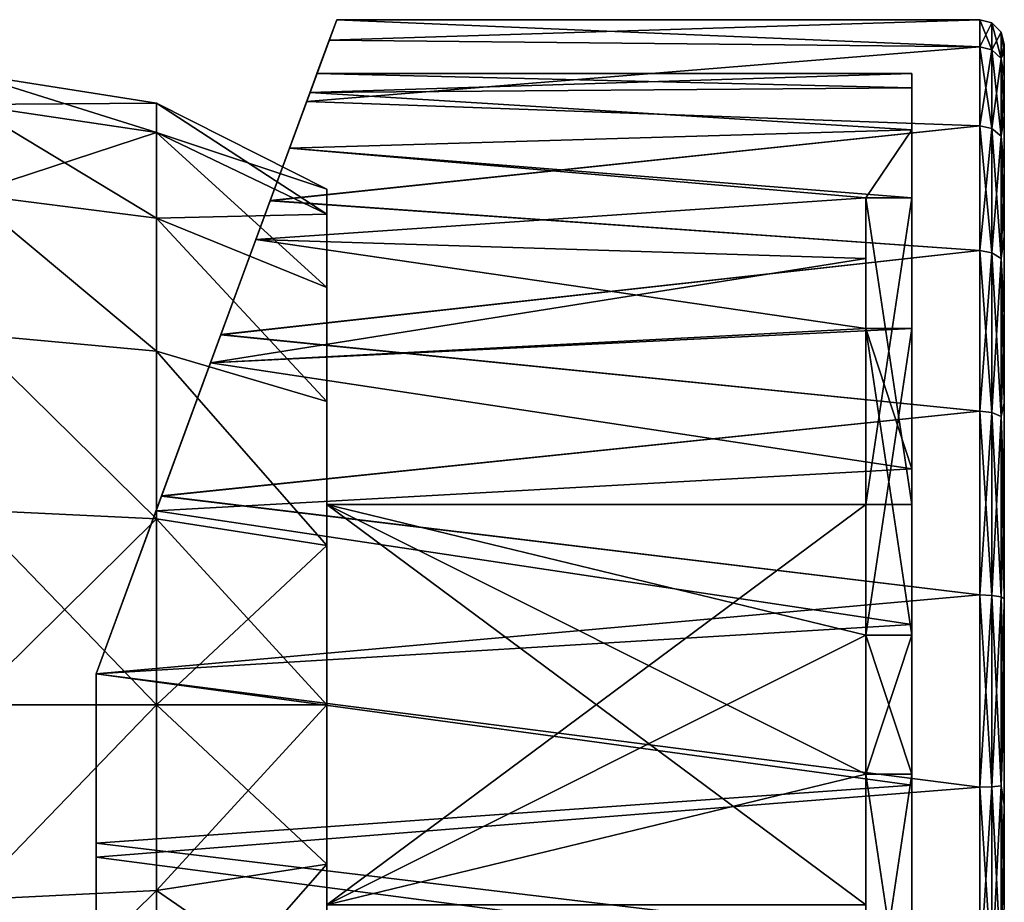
# Model space of a CAD drawing. Header units: millimetres. Extents: x -36 to 82, y -89 to 17.
# Tile 79 of 79: x 50 to 82, y -14 to 15. Entities that reach past the tile are written whole.
import ezdxf

# ---------------------------------------------------------------- set-up
doc = ezdxf.new("R2010")
doc.units = ezdxf.units.MM
doc.header["$LTSCALE"] = 65.185185
for name, color, linetype in [('102', 7, 'CONTINUOUS'), ('103', 7, 'CONTINUOUS'), ('104', 7, 'CONTINUOUS'), ('105', 7, 'CONTINUOUS'), ('106', 7, 'CONTINUOUS'), ('107', 7, 'CONTINUOUS'), ('108', 7, 'CONTINUOUS'), ('109', 7, 'CONTINUOUS'), ('110', 7, 'CONTINUOUS'), ('111', 7, 'CONTINUOUS'), ('113', 7, 'CONTINUOUS'), ('114', 7, 'CONTINUOUS'), ('115', 7, 'CONTINUOUS'), ('178', 7, 'CONTINUOUS'), ('179', 7, 'CONTINUOUS'), ('184', 7, 'CONTINUOUS'), ('70', 7, 'CONTINUOUS'), ('71', 7, 'CONTINUOUS'), ('72', 7, 'CONTINUOUS'), ('75', 7, 'CONTINUOUS'), ('76', 7, 'CONTINUOUS'), ('77', 7, 'CONTINUOUS'), ('89', 7, 'CONTINUOUS'), ('90', 7, 'CONTINUOUS'), ('95', 7, 'CONTINUOUS'), ('98', 7, 'CONTINUOUS'), ('99', 7, 'CONTINUOUS')]:
    doc.layers.add(name, color=color, linetype=linetype)

msp = doc.modelspace()

# ---------------------------------------------------------------- linework, layer by layer
at = {"layer": '102', "color": 7, "linetype": 'CONTINUOUS', "true_color": 0xe6e6e6}
msp.add_3dface([(77, -9.757, -6.5), (77, -19.718, -16.461), (77, -14, -6.5), (77, -9.757, -6.5)], dxfattribs=at)
at = {"layer": '103', "color": 7, "linetype": 'CONTINUOUS', "true_color": 0xe6e6e6}
for points in [[(78.5, -19.718, -16.461), (77, -19.718, -16.461), (77, -9.757, -6.5), (78.5, -19.718, -16.461)], [(78.5, -19.718, -16.461), (77, -9.757, -6.5), (78.5, -9.757, -6.5), (78.5, -19.718, -16.461)]]:
    msp.add_3dface(points, dxfattribs=at)
at = {"layer": '104', "color": 7, "linetype": 'CONTINUOUS', "true_color": 0xe6e6e6}
for points in [[(78.5, 4.718, -16.461), (78.5, 0.164, -19.014), (78.5, -4.889, -20.333), (78.5, 4.718, -16.461)], [(78.5, 4.718, -16.461), (78.5, -4.889, -20.333), (78.5, -5.243, -6.5), (78.5, 4.718, -16.461)], [(78.5, -4.889, -20.333), (78.5, -10.111, -20.333), (78.5, -5.243, -6.5), (78.5, -4.889, -20.333)], [(78.5, -10.111, -20.333), (78.5, -9.757, -6.5), (78.5, -5.243, -6.5), (78.5, -10.111, -20.333)], [(78.5, -10.111, -20.333), (78.5, -15.164, -19.014), (78.5, -9.757, -6.5), (78.5, -10.111, -20.333)], [(78.5, -15.164, -19.014), (78.5, -19.718, -16.461), (78.5, -9.757, -6.5), (78.5, -15.164, -19.014)]]:
    msp.add_3dface(points, dxfattribs=at)
at = {"layer": '105', "color": 7, "linetype": 'CONTINUOUS', "true_color": 0xe6e6e6}
for points in [[(77, 4.718, -16.461), (78.5, 4.718, -16.461), (78.5, -5.243, -6.5), (77, 4.718, -16.461)], [(77, 4.718, -16.461), (78.5, -5.243, -6.5), (77, -5.243, -6.5), (77, 4.718, -16.461)]]:
    msp.add_3dface(points, dxfattribs=at)
at = {"layer": '106', "color": 7, "linetype": 'CONTINUOUS', "true_color": 0xe6e6e6}
for points in [[(77, 8.961, -12.218), (77, 6.996, -14.496), (77, 4.718, -16.461), (77, 8.961, -12.218)], [(77, 8.961, -12.218), (77, 4.718, -16.461), (77, -1, -6.5), (77, 8.961, -12.218)], [(77, -1, -2.257), (77, 8.961, -12.218), (77, -1, -6.5), (77, -1, -2.257)], [(77, 4.718, -16.461), (77, -5.243, -6.5), (77, -1, -6.5), (77, 4.718, -16.461)]]:
    msp.add_3dface(points, dxfattribs=at)
at = {"layer": '107', "color": 7, "linetype": 'CONTINUOUS', "true_color": 0xe6e6e6}
for points in [[(78.5, 8.961, -12.218), (77, 8.961, -12.218), (77, -1, -2.257), (78.5, 8.961, -12.218)], [(78.5, 8.961, -12.218), (77, -1, -2.257), (78.5, -1, -2.257), (78.5, 8.961, -12.218)]]:
    msp.add_3dface(points, dxfattribs=at)
at = {"layer": '108', "color": 7, "linetype": 'CONTINUOUS', "true_color": 0xe6e6e6}
for points in [[(78.5, 13), (78.5, 12.537, -4.331), (78.5, -1, -2.257), (78.5, 13)], [(78.5, 12.537, 4.331), (78.5, 13), (78.5, -1, 2.257), (78.5, 12.537, 4.331)], [(78.5, 13), (78.5, -1, -2.257), (78.5, -1, 2.257), (78.5, 13)], [(78.5, 12.537, -4.331), (78.5, 11.171, -8.465), (78.5, -1, -2.257), (78.5, 12.537, -4.331)], [(78.5, 8.961, 12.218), (78.5, 11.171, 8.465), (78.5, 12.537, 4.331), (78.5, 8.961, 12.218)], [(78.5, 8.961, 12.218), (78.5, 12.537, 4.331), (78.5, -1, 2.257), (78.5, 8.961, 12.218)], [(78.5, 11.171, -8.465), (78.5, 8.961, -12.218), (78.5, -1, -2.257), (78.5, 11.171, -8.465)]]:
    msp.add_3dface(points, dxfattribs=at)
at = {"layer": '109', "color": 7, "linetype": 'CONTINUOUS', "true_color": 0xe6e6e6}
for points in [[(77, 8.961, 12.218), (78.5, 8.961, 12.218), (78.5, -1, 2.257), (77, 8.961, 12.218)], [(77, 8.961, 12.218), (78.5, -1, 2.257), (77, -1, 2.257), (77, 8.961, 12.218)]]:
    msp.add_3dface(points, dxfattribs=at)
at = {"layer": '110', "color": 7, "linetype": 'CONTINUOUS', "true_color": 0xe6e6e6}
for points in [[(77, 4.718, 16.461), (77, 6.996, 14.496), (77, 8.961, 12.218), (77, 4.718, 16.461)], [(77, 4.718, 16.461), (77, 8.961, 12.218), (77, -1, 6.5), (77, 4.718, 16.461)], [(77, 8.961, 12.218), (77, -1, 2.257), (77, -1, 6.5), (77, 8.961, 12.218)], [(77, -5.243, 6.5), (77, 4.718, 16.461), (77, -1, 6.5), (77, -5.243, 6.5)]]:
    msp.add_3dface(points, dxfattribs=at)
at = {"layer": '111', "color": 7, "linetype": 'CONTINUOUS', "true_color": 0xe6e6e6}
msp.add_3dface([(77, -14, 6.5), (77, -19.718, 16.461), (77, -9.757, 6.5), (77, -14, 6.5)], dxfattribs=at)
at = {"layer": '113', "color": 7, "linetype": 'CONTINUOUS', "true_color": 0xe6e6e6}
for points in [[(77, -19.718, 16.461), (78.5, -19.718, 16.461), (78.5, -9.757, 6.5), (77, -19.718, 16.461)], [(77, -9.757, 6.5), (77, -19.718, 16.461), (78.5, -9.757, 6.5), (77, -9.757, 6.5)]]:
    msp.add_3dface(points, dxfattribs=at)
at = {"layer": '114', "color": 7, "linetype": 'CONTINUOUS', "true_color": 0xe6e6e6}
for points in [[(78.5, 0.164, 19.014), (78.5, 4.718, 16.461), (78.5, -5.243, 6.5), (78.5, 0.164, 19.014)], [(78.5, -4.889, 20.333), (78.5, 0.164, 19.014), (78.5, -5.243, 6.5), (78.5, -4.889, 20.333)], [(78.5, -10.111, 20.333), (78.5, -4.889, 20.333), (78.5, -9.757, 6.5), (78.5, -10.111, 20.333)], [(78.5, -9.757, 6.5), (78.5, -4.889, 20.333), (78.5, -5.243, 6.5), (78.5, -9.757, 6.5)], [(78.5, -19.718, 16.461), (78.5, -10.111, 20.333), (78.5, -9.757, 6.5), (78.5, -19.718, 16.461)], [(78.5, -19.718, 16.461), (78.5, -15.164, 19.014), (78.5, -10.111, 20.333), (78.5, -19.718, 16.461)]]:
    msp.add_3dface(points, dxfattribs=at)
at = {"layer": '115', "color": 7, "linetype": 'CONTINUOUS', "true_color": 0xe6e6e6}
for points in [[(78.5, 4.718, 16.461), (77, 4.718, 16.461), (77, -5.243, 6.5), (78.5, 4.718, 16.461)], [(78.5, 4.718, 16.461), (77, -5.243, 6.5), (78.5, -5.243, 6.5), (78.5, 4.718, 16.461)]]:
    msp.add_3dface(points, dxfattribs=at)
at = {"layer": '178', "color": 7, "linetype": 'CONTINUOUS', "true_color": 0xe6e6e6}
for points in [[(59.5, -1, -6.5), (59.5, -1, 6.5), (77, -1, 6.5), (59.5, -1, -6.5)], [(59.5, -1, -6.5), (77, -1, -2.257), (77, -1, -6.5), (59.5, -1, -6.5)], [(77, -1, -2.257), (59.5, -1, -6.5), (77, -1, 2.257), (77, -1, -2.257)], [(77, -1, 2.257), (59.5, -1, -6.5), (77, -1, 6.5), (77, -1, 2.257)], [(78.5, -1, -2.257), (77, -1, -2.257), (78.5, -1, 2.257), (78.5, -1, -2.257)], [(78.5, -1, 2.257), (77, -1, -2.257), (77, -1, 2.257), (78.5, -1, 2.257)]]:
    msp.add_3dface(points, dxfattribs=at)
at = {"layer": '179', "color": 7, "linetype": 'CONTINUOUS', "true_color": 0xe6e6e6}
for points in [[(59.5, -1, 6.5), (59.5, -14, 6.5), (77, -14, 6.5), (59.5, -1, 6.5)], [(59.5, -1, 6.5), (77, -5.243, 6.5), (77, -1, 6.5), (59.5, -1, 6.5)], [(77, -5.243, 6.5), (59.5, -1, 6.5), (77, -9.757, 6.5), (77, -5.243, 6.5)], [(59.5, -1, 6.5), (77, -14, 6.5), (77, -9.757, 6.5), (59.5, -1, 6.5)], [(77, -5.243, 6.5), (77, -9.757, 6.5), (78.5, -9.757, 6.5), (77, -5.243, 6.5)], [(77, -5.243, 6.5), (78.5, -9.757, 6.5), (78.5, -5.243, 6.5), (77, -5.243, 6.5)]]:
    msp.add_3dface(points, dxfattribs=at)
at = {"layer": '184', "color": 7, "linetype": 'CONTINUOUS', "true_color": 0xe6e6e6}
for points in [[(59.5, -14, -6.5), (59.5, -1, -6.5), (77, -1, -6.5), (59.5, -14, -6.5)], [(77, -5.243, -6.5), (59.5, -14, -6.5), (77, -1, -6.5), (77, -5.243, -6.5)], [(77, -9.757, -6.5), (59.5, -14, -6.5), (77, -5.243, -6.5), (77, -9.757, -6.5)], [(78.5, -9.757, -6.5), (77, -9.757, -6.5), (78.5, -5.243, -6.5), (78.5, -9.757, -6.5)], [(78.5, -5.243, -6.5), (77, -9.757, -6.5), (77, -5.243, -6.5), (78.5, -5.243, -6.5)], [(59.5, -14, -6.5), (77, -9.757, -6.5), (77, -14, -6.5), (59.5, -14, -6.5)]]:
    msp.add_3dface(points, dxfattribs=at)
at = {"layer": '70', "color": 7, "linetype": 'CONTINUOUS', "true_color": 0xe6e6e6}
for points in [[(59.5, 8.43, -5.176), (59.5, 9.25), (59.5, -1, -6.5), (59.5, 8.43, -5.176)], [(59.5, 9.25), (59.5, 8.43, 5.176), (59.5, -1, -6.5), (59.5, 9.25)], [(59.5, 6.051, -9.845), (59.5, 8.43, -5.176), (59.5, -21.051, -9.845), (59.5, 6.051, -9.845)], [(59.5, -21.051, -9.845), (59.5, 8.43, -5.176), (59.5, -1, -6.5), (59.5, -21.051, -9.845)], [(59.5, 8.43, 5.176), (59.5, 6.051, 9.845), (59.5, -1, 6.5), (59.5, 8.43, 5.176)], [(59.5, -1, -6.5), (59.5, 8.43, 5.176), (59.5, -1, 6.5), (59.5, -1, -6.5)], [(59.5, 2.345, -13.551), (59.5, 6.051, -9.845), (59.5, -17.345, -13.551), (59.5, 2.345, -13.551)], [(59.5, -17.345, -13.551), (59.5, 6.051, -9.845), (59.5, -21.051, -9.845), (59.5, -17.345, -13.551)], [(59.5, -21.051, 9.845), (59.5, -23.43, 5.176), (59.5, 6.051, 9.845), (59.5, -21.051, 9.845)], [(59.5, 6.051, 9.845), (59.5, -23.43, 5.176), (59.5, -14, 6.5), (59.5, 6.051, 9.845)], [(59.5, 2.345, 13.551), (59.5, -21.051, 9.845), (59.5, 6.051, 9.845), (59.5, 2.345, 13.551)], [(59.5, -1, 6.5), (59.5, 6.051, 9.845), (59.5, -14, 6.5), (59.5, -1, 6.5)], [(59.5, -2.324, -15.93), (59.5, 2.345, -13.551), (59.5, -12.676, -15.93), (59.5, -2.324, -15.93)], [(59.5, -12.676, -15.93), (59.5, 2.345, -13.551), (59.5, -17.345, -13.551), (59.5, -12.676, -15.93)], [(59.5, -17.345, 13.551), (59.5, -21.051, 9.845), (59.5, 2.345, 13.551), (59.5, -17.345, 13.551)], [(59.5, -2.324, 15.93), (59.5, -17.345, 13.551), (59.5, 2.345, 13.551), (59.5, -2.324, 15.93)], [(59.5, -14, -6.5), (59.5, -21.051, -9.845), (59.5, -1, -6.5), (59.5, -14, -6.5)], [(59.5, -7.5, -16.75), (59.5, -2.324, -15.93), (59.5, -12.676, -15.93), (59.5, -7.5, -16.75)], [(59.5, -12.676, 15.93), (59.5, -17.345, 13.551), (59.5, -2.324, 15.93), (59.5, -12.676, 15.93)], [(59.5, -7.5, 16.75), (59.5, -12.676, 15.93), (59.5, -2.324, 15.93), (59.5, -7.5, 16.75)]]:
    msp.add_3dface(points, dxfattribs=at)
at = {"layer": '71', "color": 7, "linetype": 'CONTINUOUS', "true_color": 0xe6e6e6}
for points in [[(53.965, 12.039, 0), (53.965, 11.083, -6.038), (47.841, 13), (53.965, 12.039, 0)], [(47.841, 13), (53.965, 11.083, -6.038), (47.841, 11.997, -6.335), (47.841, 13)], [(53.965, 11.083, -6.038), (53.965, 8.308, -11.485), (47.841, 11.997, -6.335), (53.965, 11.083, -6.038)], [(47.841, 11.997, -6.335), (53.965, 8.308, -11.485), (47.841, 9.085, -12.05), (47.841, 11.997, -6.335)], [(59.5, 9.25), (59.5, 8.43, -5.176), (53.965, 12.039, 0), (59.5, 9.25)], [(53.965, 12.039, 0), (59.5, 8.43, -5.176), (53.965, 11.083, -6.038), (53.965, 12.039, 0)], [(53.965, 11.083, -6.038), (59.5, 8.43, -5.176), (53.965, 8.308, -11.485), (53.965, 11.083, -6.038)], [(53.965, 8.308, -11.485), (53.965, 3.985, -15.808), (47.841, 9.085, -12.05), (53.965, 8.308, -11.485)], [(47.841, 9.085, -12.05), (53.965, 3.985, -15.808), (47.841, 4.549, -16.585), (47.841, 9.085, -12.05)], [(59.5, 8.43, -5.176), (59.5, 6.051, -9.845), (53.965, 8.308, -11.485), (59.5, 8.43, -5.176)], [(59.5, 6.051, -9.845), (59.5, 2.345, -13.551), (53.965, 8.308, -11.485), (59.5, 6.051, -9.845)], [(53.965, 8.308, -11.485), (59.5, 2.345, -13.551), (53.965, 3.985, -15.808), (53.965, 8.308, -11.485)], [(53.965, 3.985, -15.808), (53.965, -1.462, -18.583), (47.841, 4.549, -16.585), (53.965, 3.985, -15.808)], [(47.841, 4.549, -16.585), (53.965, -1.462, -18.583), (47.841, -1.165, -19.497), (47.841, 4.549, -16.585)], [(59.5, 2.345, -13.551), (59.5, -2.324, -15.93), (53.965, 3.985, -15.808), (59.5, 2.345, -13.551)], [(53.965, 3.985, -15.808), (59.5, -2.324, -15.93), (53.965, -1.462, -18.583), (53.965, 3.985, -15.808)], [(53.965, -1.462, -18.583), (53.965, -7.5, -19.539), (47.841, -1.165, -19.497), (53.965, -1.462, -18.583)], [(47.841, -1.165, -19.497), (53.965, -7.5, -19.539), (47.841, -7.5, -20.5), (47.841, -1.165, -19.497)], [(53.965, -1.462, -18.583), (59.5, -2.324, -15.93), (53.965, -7.5, -19.539), (53.965, -1.462, -18.583)], [(59.5, -2.324, -15.93), (59.5, -7.5, -16.75), (53.965, -7.5, -19.539), (59.5, -2.324, -15.93)], [(53.965, -7.5, -19.539), (53.965, -13.538, -18.583), (47.841, -13.834, -19.497), (53.965, -7.5, -19.539)], [(47.841, -7.5, -20.5), (53.965, -7.5, -19.539), (47.841, -13.834, -19.497), (47.841, -7.5, -20.5)], [(59.5, -7.5, -16.75), (59.5, -12.676, -15.93), (53.965, -13.538, -18.583), (59.5, -7.5, -16.75)], [(53.965, -7.5, -19.539), (59.5, -7.5, -16.75), (53.965, -13.538, -18.583), (53.965, -7.5, -19.539)], [(59.5, -12.676, -15.93), (59.5, -17.345, -13.551), (53.965, -18.985, -15.808), (59.5, -12.676, -15.93)], [(53.965, -13.538, -18.583), (59.5, -12.676, -15.93), (53.965, -18.985, -15.808), (53.965, -13.538, -18.583)], [(53.965, -13.538, -18.583), (53.965, -18.985, -15.808), (47.841, -19.549, -16.585), (53.965, -13.538, -18.583)], [(47.841, -13.834, -19.497), (53.965, -13.538, -18.583), (47.841, -19.549, -16.585), (47.841, -13.834, -19.497)]]:
    msp.add_3dface(points, dxfattribs=at)
at = {"layer": '72', "color": 7, "linetype": 'CONTINUOUS', "true_color": 0xe6e6e6}
for points in [[(53.965, 12.039, 0), (47.841, 13), (47.841, 11.997, 6.335), (53.965, 12.039, 0)], [(53.965, 11.083, 6.038), (53.965, 12.039, 0), (47.841, 11.997, 6.335), (53.965, 11.083, 6.038)], [(47.841, 9.085, 12.05), (53.965, 11.083, 6.038), (47.841, 11.997, 6.335), (47.841, 9.085, 12.05)], [(59.5, 9.25), (53.965, 12.039, 0), (53.965, 11.083, 6.038), (59.5, 9.25)], [(53.965, 8.308, 11.485), (53.965, 11.083, 6.038), (47.841, 9.085, 12.05), (53.965, 8.308, 11.485)], [(59.5, 8.43, 5.176), (59.5, 9.25), (53.965, 11.083, 6.038), (59.5, 8.43, 5.176)], [(59.5, 6.051, 9.845), (59.5, 8.43, 5.176), (53.965, 11.083, 6.038), (59.5, 6.051, 9.845)], [(53.965, 8.308, 11.485), (59.5, 6.051, 9.845), (53.965, 11.083, 6.038), (53.965, 8.308, 11.485)], [(53.965, 3.985, 15.808), (53.965, 8.308, 11.485), (47.841, 9.085, 12.05), (53.965, 3.985, 15.808)], [(47.841, 4.549, 16.585), (53.965, 3.985, 15.808), (47.841, 9.085, 12.05), (47.841, 4.549, 16.585)], [(59.5, 2.345, 13.551), (59.5, 6.051, 9.845), (53.965, 8.308, 11.485), (59.5, 2.345, 13.551)], [(53.965, 3.985, 15.808), (59.5, 2.345, 13.551), (53.965, 8.308, 11.485), (53.965, 3.985, 15.808)], [(53.965, -1.462, 18.583), (53.965, 3.985, 15.808), (47.841, 4.549, 16.585), (53.965, -1.462, 18.583)], [(47.841, -1.166, 19.497), (53.965, -1.462, 18.583), (47.841, 4.549, 16.585), (47.841, -1.166, 19.497)], [(59.5, -2.324, 15.93), (59.5, 2.345, 13.551), (53.965, 3.985, 15.808), (59.5, -2.324, 15.93)], [(53.965, -1.462, 18.583), (59.5, -2.324, 15.93), (53.965, 3.985, 15.808), (53.965, -1.462, 18.583)], [(47.841, -7.5, 20.5), (53.965, -1.462, 18.583), (47.841, -1.166, 19.497), (47.841, -7.5, 20.5)], [(53.965, -7.5, 19.539), (53.965, -1.462, 18.583), (47.841, -7.5, 20.5), (53.965, -7.5, 19.539)], [(59.5, -7.5, 16.75), (59.5, -2.324, 15.93), (53.965, -1.462, 18.583), (59.5, -7.5, 16.75)], [(53.965, -7.5, 19.539), (59.5, -7.5, 16.75), (53.965, -1.462, 18.583), (53.965, -7.5, 19.539)], [(53.965, -13.538, 18.583), (53.965, -7.5, 19.539), (47.841, -13.835, 19.497), (53.965, -13.538, 18.583)], [(47.841, -13.835, 19.497), (53.965, -7.5, 19.539), (47.841, -7.5, 20.5), (47.841, -13.835, 19.497)], [(59.5, -12.676, 15.93), (59.5, -7.5, 16.75), (53.965, -7.5, 19.539), (59.5, -12.676, 15.93)], [(53.965, -13.538, 18.583), (59.5, -12.676, 15.93), (53.965, -7.5, 19.539), (53.965, -13.538, 18.583)], [(59.5, -17.345, 13.551), (59.5, -12.676, 15.93), (53.965, -13.538, 18.583), (59.5, -17.345, 13.551)], [(53.965, -18.985, 15.808), (53.965, -13.538, 18.583), (47.841, -19.549, 16.585), (53.965, -18.985, 15.808)], [(47.841, -19.549, 16.585), (53.965, -13.538, 18.583), (47.841, -13.835, 19.497), (47.841, -19.549, 16.585)], [(53.965, -18.985, 15.808), (59.5, -17.345, 13.551), (53.965, -13.538, 18.583), (53.965, -18.985, 15.808)]]:
    msp.add_3dface(points, dxfattribs=at)
at = {"layer": '75', "color": 7, "linetype": 'CONTINUOUS', "true_color": 0xe6e6e6}
for points in [[(59.175, 13), (58.95, 12.39, -4.964), (78.5, 13), (59.175, 13)], [(78.5, 13), (58.95, 12.39, -4.964), (78.5, 12.537, -4.331), (78.5, 13)], [(78.5, 12.537, -4.331), (58.95, 12.39, -4.964), (78.5, 11.171, -8.465), (78.5, 12.537, -4.331)], [(58.95, 12.39, -4.964), (58.282, 10.573, -9.675), (78.5, 11.171, -8.465), (58.95, 12.39, -4.964)], [(78.5, 11.171, -8.465), (58.282, 10.573, -9.675), (77, 8.961, -12.218), (78.5, 11.171, -8.465)], [(78.5, 8.961, -12.218), (78.5, 11.171, -8.465), (77, 8.961, -12.218), (78.5, 8.961, -12.218)], [(58.282, 10.573, -9.675), (57.191, 7.608, -13.856), (77, 8.961, -12.218), (58.282, 10.573, -9.675)], [(77, 8.961, -12.218), (57.191, 7.608, -13.856), (77, 6.996, -14.496), (77, 8.961, -12.218)], [(57.191, 7.608, -13.856), (55.72, 3.609, -17.229), (77, 6.996, -14.496), (57.191, 7.608, -13.856)], [(77, 6.996, -14.496), (55.72, 3.609, -17.229), (77, 4.718, -16.461), (77, 6.996, -14.496)], [(77, 4.718, -16.461), (55.72, 3.609, -17.229), (78.5, 4.718, -16.461), (77, 4.718, -16.461)], [(78.5, 4.718, -16.461), (55.72, 3.609, -17.229), (78.5, 0.164, -19.014), (78.5, 4.718, -16.461)], [(55.72, 3.609, -17.229), (53.949, -1.203, -19.509), (78.5, 0.164, -19.014), (55.72, 3.609, -17.229)], [(78.5, 0.164, -19.014), (53.949, -1.203, -19.509), (78.5, -4.889, -20.333), (78.5, 0.164, -19.014)], [(53.949, -1.203, -19.509), (52, -6.5, -20.476), (78.5, -4.889, -20.333), (53.949, -1.203, -19.509)], [(78.5, -4.889, -20.333), (52, -6.5, -20.476), (78.5, -10.111, -20.333), (78.5, -4.889, -20.333)], [(52, -6.5, -20.476), (52, -11.996, -20.001), (78.5, -10.111, -20.333), (52, -6.5, -20.476)], [(78.5, -10.111, -20.333), (52, -11.996, -20.001), (78.5, -15.164, -19.014), (78.5, -10.111, -20.333)], [(52, -11.996, -20.001), (52, -17.167, -18.077), (78.5, -15.164, -19.014), (52, -11.996, -20.001)]]:
    msp.add_3dface(points, dxfattribs=at)
at = {"layer": '76', "color": 7, "linetype": 'CONTINUOUS', "true_color": 0xe6e6e6}
for points in [[(52, -11.996, -20.001), (52, -6.5, -20.476), (52, -18.043, -19.594), (52, -11.996, -20.001)], [(52, -18.043, -19.594), (52, -6.5, -20.476), (52, -12.449, -21.692), (52, -18.043, -19.594)], [(52, -12.449, -21.692), (52, -6.5, -20.476), (52, -6.5, -22.228), (52, -12.449, -21.692)], [(52, -6.5, 20.476), (52, -11.996, 20.001), (52, -12.449, 21.692), (52, -6.5, 20.476)], [(52, -6.5, 22.228), (52, -6.5, 20.476), (52, -12.449, 21.692), (52, -6.5, 22.228)], [(52, -17.167, -18.077), (52, -11.996, -20.001), (52, -18.043, -19.594), (52, -17.167, -18.077)], [(52, -11.996, 20.001), (52, -17.167, 18.077), (52, -18.043, 19.594), (52, -11.996, 20.001)], [(52, -12.449, 21.692), (52, -11.996, 20.001), (52, -18.043, 19.594), (52, -12.449, 21.692)]]:
    msp.add_3dface(points, dxfattribs=at)
at = {"layer": '77', "color": 7, "linetype": 'CONTINUOUS', "true_color": 0xe6e6e6}
for points in [[(59.818, 14.75), (80.7, 13.872, -6.19), (59.573, 14.083, -5.405), (59.818, 14.75)], [(80.7, 14.75), (80.7, 13.872, -6.19), (59.818, 14.75), (80.7, 14.75)], [(59.573, 14.083, -5.405), (80.7, 13.872, -6.19), (58.841, 12.093, -10.544), (59.573, 14.083, -5.405)], [(80.7, 13.872, -6.19), (80.7, 11.305, -11.892), (58.841, 12.093, -10.544), (80.7, 13.872, -6.19)], [(58.841, 12.093, -10.544), (80.7, 11.305, -11.892), (57.654, 8.866, -15.074), (58.841, 12.093, -10.544)], [(80.7, 11.305, -11.892), (80.7, 7.254, -16.654), (57.654, 8.866, -15.074), (80.7, 11.305, -11.892)], [(57.654, 8.866, -15.074), (80.7, 7.254, -16.654), (56.058, 4.53, -18.718), (57.654, 8.866, -15.074)], [(80.7, 7.254, -16.654), (80.7, 2.038, -20.102), (56.058, 4.53, -18.718), (80.7, 7.254, -16.654)], [(56.058, 4.53, -18.718), (80.7, 2.038, -20.102), (54.128, -0.717, -21.191), (56.058, 4.53, -18.718)], [(80.7, 2.038, -20.102), (80.7, -3.931, -21.962), (54.128, -0.717, -21.191), (80.7, 2.038, -20.102)], [(80.7, -3.931, -21.962), (52, -6.5, -22.228), (54.128, -0.717, -21.191), (80.7, -3.931, -21.962)], [(80.7, -10.182, -22.088), (52, -6.5, -22.228), (80.7, -3.931, -21.962), (80.7, -10.182, -22.088)], [(52, -12.449, -21.692), (52, -6.5, -22.228), (80.7, -10.182, -22.088), (52, -12.449, -21.692)], [(80.7, -16.221, -20.47), (52, -12.449, -21.692), (80.7, -10.182, -22.088), (80.7, -16.221, -20.47)], [(52, -18.043, -19.594), (52, -12.449, -21.692), (80.7, -16.221, -20.47), (52, -18.043, -19.594)]]:
    msp.add_3dface(points, dxfattribs=at)
at = {"layer": '89', "color": 7, "linetype": 'CONTINUOUS', "true_color": 0xe6e6e6}
for points in [[(80.7, 13.872, -6.19), (80.7, 14.75), (81.1, 13.769, -6.161), (80.7, 13.872, -6.19)], [(80.7, 14.75), (81.1, 14.643), (81.1, 13.769, -6.161), (80.7, 14.75)], [(81.1, 14.643), (80.7, 14.75), (80.7, 13.872, 6.19), (81.1, 14.643)], [(81.1, 13.769, 6.161), (81.1, 14.643), (80.7, 13.872, 6.19), (81.1, 13.769, 6.161)], [(81.393, 14.35), (81.393, 13.487, -6.079), (81.1, 14.643), (81.393, 14.35)], [(81.1, 13.769, 6.161), (81.393, 14.35), (81.1, 14.643), (81.1, 13.769, 6.161)], [(81.1, 14.643), (81.393, 13.487, -6.079), (81.1, 13.769, -6.161), (81.1, 14.643)], [(81.393, 13.487, 6.079), (81.393, 14.35), (81.1, 13.769, 6.161), (81.393, 13.487, 6.079)], [(81.5, 13.95), (81.5, 13.689, -3.333), (81.393, 14.35), (81.5, 13.95)], [(81.393, 14.35), (81.5, 13.689, -3.333), (81.393, 13.487, -6.079), (81.393, 14.35)], [(81.393, 13.487, 6.079), (81.5, 13.95), (81.393, 14.35), (81.393, 13.487, 6.079)], [(80.7, 11.305, -11.892), (80.7, 13.872, -6.19), (81.1, 11.215, -11.835), (80.7, 11.305, -11.892)], [(80.7, 13.872, -6.19), (81.1, 13.769, -6.161), (81.1, 11.215, -11.835), (80.7, 13.872, -6.19)], [(80.7, 11.305, 11.892), (81.1, 13.769, 6.161), (80.7, 13.872, 6.19), (80.7, 11.305, 11.892)], [(81.1, 11.215, 11.835), (81.1, 13.769, 6.161), (80.7, 11.305, 11.892), (81.1, 11.215, 11.835)], [(81.1, 11.215, 11.835), (81.393, 13.487, 6.079), (81.1, 13.769, 6.161), (81.1, 11.215, 11.835)], [(81.393, 13.487, -6.079), (81.393, 10.967, -11.678), (81.1, 13.769, -6.161), (81.393, 13.487, -6.079)], [(81.1, 13.769, -6.161), (81.393, 10.967, -11.678), (81.1, 11.215, -11.835), (81.1, 13.769, -6.161)], [(81.5, 13.689, 3.333), (81.5, 13.95), (81.393, 13.487, 6.079), (81.5, 13.689, 3.333)], [(81.393, 10.967, 11.678), (81.393, 13.487, 6.079), (81.1, 11.215, 11.835), (81.393, 10.967, 11.678)], [(81.5, 13.689, -3.333), (81.5, 12.909, -6.601), (81.393, 13.487, -6.079), (81.5, 13.689, -3.333)], [(81.5, 12.909, 6.601), (81.5, 13.689, 3.333), (81.393, 13.487, 6.079), (81.5, 12.909, 6.601)], [(81.5, 12.909, -6.601), (81.5, 11.629, -9.704), (81.393, 13.487, -6.079), (81.5, 12.909, -6.601)], [(81.393, 13.487, -6.079), (81.5, 11.629, -9.704), (81.393, 10.967, -11.678), (81.393, 13.487, -6.079)], [(81.393, 10.967, 11.678), (81.5, 12.909, 6.601), (81.393, 13.487, 6.079), (81.393, 10.967, 11.678)], [(81.5, 11.63, 9.704), (81.5, 12.909, 6.601), (81.393, 10.967, 11.678), (81.5, 11.63, 9.704)], [(81.5, 9.88, 12.571), (81.5, 11.63, 9.704), (81.393, 10.967, 11.678), (81.5, 9.88, 12.571)], [(81.5, 11.629, -9.704), (81.5, 9.88, -12.571), (81.393, 10.967, -11.678), (81.5, 11.629, -9.704)], [(80.7, 7.254, -16.654), (80.7, 11.305, -11.892), (81.1, 7.183, -16.574), (80.7, 7.254, -16.654)], [(80.7, 11.305, -11.892), (81.1, 11.215, -11.835), (81.1, 7.183, -16.574), (80.7, 11.305, -11.892)], [(80.7, 7.254, 16.654), (81.1, 11.215, 11.835), (80.7, 11.305, 11.892), (80.7, 7.254, 16.654)], [(81.1, 7.183, 16.574), (81.1, 11.215, 11.835), (80.7, 7.254, 16.654), (81.1, 7.183, 16.574)], [(81.1, 7.183, 16.574), (81.393, 10.967, 11.678), (81.1, 11.215, 11.835), (81.1, 7.183, 16.574)], [(81.393, 10.967, -11.678), (81.393, 6.989, -16.355), (81.1, 11.215, -11.835), (81.393, 10.967, -11.678)], [(81.1, 11.215, -11.835), (81.393, 6.989, -16.355), (81.1, 7.183, -16.574), (81.1, 11.215, -11.835)], [(81.393, 6.989, 16.355), (81.393, 10.967, 11.678), (81.1, 7.183, 16.574), (81.393, 6.989, 16.355)], [(81.5, 9.88, -12.571), (81.5, 7.705, -15.129), (81.393, 10.967, -11.678), (81.5, 9.88, -12.571)], [(81.393, 10.967, -11.678), (81.5, 7.705, -15.129), (81.393, 6.989, -16.355), (81.393, 10.967, -11.678)], [(81.393, 6.989, 16.355), (81.5, 9.88, 12.571), (81.393, 10.967, 11.678), (81.393, 6.989, 16.355)], [(81.5, 7.706, 15.129), (81.5, 9.88, 12.571), (81.393, 6.989, 16.355), (81.5, 7.706, 15.129)], [(81.5, 5.159, 17.317), (81.5, 7.706, 15.129), (81.393, 6.989, 16.355), (81.5, 5.159, 17.317)], [(81.5, 7.705, -15.129), (81.5, 5.158, -17.317), (81.393, 6.989, -16.355), (81.5, 7.705, -15.129)], [(80.7, 2.038, -20.102), (80.7, 7.254, -16.654), (81.1, 1.992, -20.005), (80.7, 2.038, -20.102)], [(80.7, 7.254, -16.654), (81.1, 7.183, -16.574), (81.1, 1.992, -20.005), (80.7, 7.254, -16.654)], [(80.7, 2.038, 20.102), (81.1, 7.183, 16.574), (80.7, 7.254, 16.654), (80.7, 2.038, 20.102)], [(81.1, 1.993, 20.005), (81.1, 7.183, 16.574), (80.7, 2.038, 20.102), (81.1, 1.993, 20.005)], [(81.1, 1.993, 20.005), (81.393, 6.989, 16.355), (81.1, 7.183, 16.574), (81.1, 1.993, 20.005)], [(81.393, 6.989, -16.355), (81.393, 1.867, -19.74), (81.1, 7.183, -16.574), (81.393, 6.989, -16.355)], [(81.1, 7.183, -16.574), (81.393, 1.867, -19.74), (81.1, 1.992, -20.005), (81.1, 7.183, -16.574)], [(81.393, 1.867, 19.74), (81.393, 6.989, 16.355), (81.1, 1.993, 20.005), (81.393, 1.867, 19.74)], [(81.5, 5.158, -17.317), (81.5, 2.3, -19.08), (81.393, 6.989, -16.355), (81.5, 5.158, -17.317)], [(81.393, 6.989, -16.355), (81.5, 2.3, -19.08), (81.393, 1.867, -19.74), (81.393, 6.989, -16.355)], [(81.393, 1.867, 19.74), (81.5, 5.159, 17.317), (81.393, 6.989, 16.355), (81.393, 1.867, 19.74)], [(81.5, 2.3, 19.08), (81.5, 5.159, 17.317), (81.393, 1.867, 19.74), (81.5, 2.3, 19.08)], [(81.5, 2.3, -19.08), (81.5, -0.797, -20.376), (81.393, 1.867, -19.74), (81.5, 2.3, -19.08)], [(81.5, -0.797, 20.376), (81.5, 2.3, 19.08), (81.393, 1.867, 19.74), (81.5, -0.797, 20.376)], [(80.7, -3.931, -21.962), (80.7, 2.038, -20.102), (81.1, -3.948, -21.856), (80.7, -3.931, -21.962)], [(80.7, 2.038, -20.102), (81.1, 1.992, -20.005), (81.1, -3.948, -21.856), (80.7, 2.038, -20.102)], [(80.7, -3.931, 21.962), (81.1, 1.993, 20.005), (80.7, 2.038, 20.102), (80.7, -3.931, 21.962)], [(81.1, -3.948, 21.856), (81.1, 1.993, 20.005), (80.7, -3.931, 21.962), (81.1, -3.948, 21.856)], [(81.1, -3.948, 21.856), (81.393, 1.867, 19.74), (81.1, 1.993, 20.005), (81.1, -3.948, 21.856)], [(81.393, 1.867, -19.74), (81.393, -3.995, -21.567), (81.1, 1.992, -20.005), (81.393, 1.867, -19.74)], [(81.1, 1.992, -20.005), (81.393, -3.995, -21.567), (81.1, -3.948, -21.856), (81.1, 1.992, -20.005)], [(81.393, -3.995, 21.567), (81.393, 1.867, 19.74), (81.1, -3.948, 21.856), (81.393, -3.995, 21.567)], [(81.5, -0.797, -20.376), (81.5, -4.059, -21.172), (81.393, 1.867, -19.74), (81.5, -0.797, -20.376)], [(81.393, 1.867, -19.74), (81.5, -4.059, -21.172), (81.393, -3.995, -21.567), (81.393, 1.867, -19.74)], [(81.393, -3.995, 21.567), (81.5, -0.797, 20.376), (81.393, 1.867, 19.74), (81.393, -3.995, 21.567)], [(81.5, -4.059, 21.172), (81.5, -0.797, 20.376), (81.393, -3.995, 21.567), (81.5, -4.059, 21.172)], [(80.7, -10.182, -22.088), (80.7, -3.931, -21.962), (81.1, -10.169, -21.981), (80.7, -10.182, -22.088)], [(80.7, -3.931, -21.962), (81.1, -3.948, -21.856), (81.1, -10.169, -21.981), (80.7, -3.931, -21.962)], [(80.7, -10.182, 22.088), (81.1, -3.948, 21.856), (80.7, -3.931, 21.962), (80.7, -10.182, 22.088)], [(81.1, -10.169, 21.982), (81.1, -3.948, 21.856), (80.7, -10.182, 22.088), (81.1, -10.169, 21.982)], [(81.1, -10.169, 21.982), (81.393, -3.995, 21.567), (81.1, -3.948, 21.856), (81.1, -10.169, 21.982)], [(81.393, -3.995, -21.567), (81.393, -10.134, -21.69), (81.1, -3.948, -21.856), (81.393, -3.995, -21.567)], [(81.1, -3.948, -21.856), (81.393, -10.134, -21.69), (81.1, -10.169, -21.981), (81.1, -3.948, -21.856)], [(81.393, -10.134, 21.691), (81.393, -3.995, 21.567), (81.1, -10.169, 21.982), (81.393, -10.134, 21.691)], [(81.5, -4.059, -21.172), (81.5, -7.406, -21.45), (81.393, -3.995, -21.567), (81.5, -4.059, -21.172)], [(81.393, -3.995, -21.567), (81.5, -7.406, -21.45), (81.393, -10.134, -21.69), (81.393, -3.995, -21.567)], [(81.393, -10.134, 21.691), (81.5, -4.059, 21.172), (81.393, -3.995, 21.567), (81.393, -10.134, 21.691)], [(81.5, -7.406, 21.45), (81.5, -4.059, 21.172), (81.393, -10.134, 21.691), (81.5, -7.406, 21.45)], [(81.5, -7.406, -21.45), (81.5, -10.754, -21.202), (81.393, -10.134, -21.69), (81.5, -7.406, -21.45)], [(81.5, -10.754, 21.202), (81.5, -7.406, 21.45), (81.393, -10.134, 21.691), (81.5, -10.754, 21.202)], [(80.7, -10.182, -22.088), (81.1, -10.169, -21.981), (81.1, -16.179, -20.371), (80.7, -10.182, -22.088)], [(81.1, -16.179, 20.371), (81.1, -10.169, 21.982), (80.7, -16.221, 20.47), (81.1, -16.179, 20.371)], [(80.7, -16.221, 20.47), (81.1, -10.169, 21.982), (80.7, -10.182, 22.088), (80.7, -16.221, 20.47)], [(80.7, -16.221, -20.47), (80.7, -10.182, -22.088), (81.1, -16.179, -20.371), (80.7, -16.221, -20.47)], [(81.393, -16.064, 20.101), (81.393, -10.134, 21.691), (81.1, -16.179, 20.371), (81.393, -16.064, 20.101)], [(81.1, -16.179, 20.371), (81.393, -10.134, 21.691), (81.1, -10.169, 21.982), (81.1, -16.179, 20.371)], [(81.393, -10.134, -21.69), (81.393, -16.064, -20.101), (81.1, -10.169, -21.981), (81.393, -10.134, -21.69)], [(81.1, -10.169, -21.981), (81.393, -16.064, -20.101), (81.1, -16.179, -20.371), (81.1, -10.169, -21.981)], [(81.5, -10.754, -21.202), (81.5, -14.024, -20.434), (81.393, -10.134, -21.69), (81.5, -10.754, -21.202)], [(81.393, -10.134, -21.69), (81.5, -14.024, -20.434), (81.393, -16.064, -20.101), (81.393, -10.134, -21.69)], [(81.393, -16.064, 20.101), (81.5, -10.754, 21.202), (81.393, -10.134, 21.691), (81.393, -16.064, 20.101)], [(81.5, -14.023, 20.434), (81.5, -10.754, 21.202), (81.393, -16.064, 20.101), (81.5, -14.023, 20.434)]]:
    msp.add_3dface(points, dxfattribs=at)
at = {"layer": '90', "color": 7, "linetype": 'CONTINUOUS', "true_color": 0xe6e6e6}
for points in [[(81.5, 13.689, -3.333), (81.5, 13.95), (81.5, 13.689, 3.333), (81.5, 13.689, -3.333)], [(81.5, 12.909, -6.601), (81.5, 13.689, -3.333), (81.5, 12.909, 6.601), (81.5, 12.909, -6.601)], [(81.5, 13.689, -3.333), (81.5, 13.689, 3.333), (81.5, 12.909, 6.601), (81.5, 13.689, -3.333)], [(81.5, 11.629, -9.704), (81.5, 12.909, -6.601), (81.5, 11.63, 9.704), (81.5, 11.629, -9.704)], [(81.5, 12.909, -6.601), (81.5, 12.909, 6.601), (81.5, 11.63, 9.704), (81.5, 12.909, -6.601)], [(81.5, 11.629, -9.704), (81.5, 11.63, 9.704), (81.5, 9.88, 12.571), (81.5, 11.629, -9.704)], [(81.5, 9.88, -12.571), (81.5, 11.629, -9.704), (81.5, 9.88, 12.571), (81.5, 9.88, -12.571)], [(81.5, 7.705, -15.129), (81.5, 9.88, -12.571), (81.5, 7.706, 15.129), (81.5, 7.705, -15.129)], [(81.5, 9.88, -12.571), (81.5, 9.88, 12.571), (81.5, 7.706, 15.129), (81.5, 9.88, -12.571)], [(81.5, 7.705, -15.129), (81.5, 7.706, 15.129), (81.5, 5.159, 17.317), (81.5, 7.705, -15.129)], [(81.5, 5.158, -17.317), (81.5, 7.705, -15.129), (81.5, 5.159, 17.317), (81.5, 5.158, -17.317)], [(81.5, 5.158, -17.317), (81.5, 5.159, 17.317), (81.5, 2.3, 19.08), (81.5, 5.158, -17.317)], [(81.5, 2.3, -19.08), (81.5, 5.158, -17.317), (81.5, 2.3, 19.08), (81.5, 2.3, -19.08)], [(81.5, -0.797, -20.376), (81.5, 2.3, -19.08), (81.5, -0.797, 20.376), (81.5, -0.797, -20.376)], [(81.5, 2.3, -19.08), (81.5, 2.3, 19.08), (81.5, -0.797, 20.376), (81.5, 2.3, -19.08)], [(81.5, -4.059, -21.172), (81.5, -0.797, -20.376), (81.5, -4.059, 21.172), (81.5, -4.059, -21.172)], [(81.5, -0.797, -20.376), (81.5, -0.797, 20.376), (81.5, -4.059, 21.172), (81.5, -0.797, -20.376)], [(81.5, -7.406, -21.45), (81.5, -4.059, -21.172), (81.5, -7.406, 21.45), (81.5, -7.406, -21.45)], [(81.5, -4.059, -21.172), (81.5, -4.059, 21.172), (81.5, -7.406, 21.45), (81.5, -4.059, -21.172)], [(81.5, -10.754, -21.202), (81.5, -7.406, -21.45), (81.5, -10.754, 21.202), (81.5, -10.754, -21.202)], [(81.5, -7.406, -21.45), (81.5, -7.406, 21.45), (81.5, -10.754, 21.202), (81.5, -7.406, -21.45)], [(81.5, -14.024, -20.434), (81.5, -10.754, -21.202), (81.5, -14.023, 20.434), (81.5, -14.024, -20.434)], [(81.5, -10.754, -21.202), (81.5, -10.754, 21.202), (81.5, -14.023, 20.434), (81.5, -10.754, -21.202)]]:
    msp.add_3dface(points, dxfattribs=at)
at = {"layer": '95', "color": 7, "linetype": 'CONTINUOUS', "true_color": 0xe6e6e6}
for points in [[(80.7, 14.75), (59.818, 14.75), (59.573, 14.084, 5.404), (80.7, 14.75)], [(80.7, 13.872, 6.19), (80.7, 14.75), (59.573, 14.084, 5.404), (80.7, 13.872, 6.19)], [(58.842, 12.097, 10.536), (80.7, 13.872, 6.19), (59.573, 14.084, 5.404), (58.842, 12.097, 10.536)], [(80.7, 11.305, 11.892), (80.7, 13.872, 6.19), (58.842, 12.097, 10.536), (80.7, 11.305, 11.892)], [(57.657, 8.874, 15.065), (80.7, 11.305, 11.892), (58.842, 12.097, 10.536), (57.657, 8.874, 15.065)], [(80.7, 7.254, 16.654), (80.7, 11.305, 11.892), (57.657, 8.874, 15.065), (80.7, 7.254, 16.654)], [(56.054, 4.518, 18.725), (80.7, 7.254, 16.654), (57.657, 8.874, 15.065), (56.054, 4.518, 18.725)], [(80.7, 2.038, 20.102), (80.7, 7.254, 16.654), (56.054, 4.518, 18.725), (80.7, 2.038, 20.102)], [(54.125, -0.724, 21.193), (80.7, 2.038, 20.102), (56.054, 4.518, 18.725), (54.125, -0.724, 21.193)], [(80.7, -3.931, 21.962), (80.7, 2.038, 20.102), (54.125, -0.724, 21.193), (80.7, -3.931, 21.962)], [(52, -6.5, 22.228), (80.7, -3.931, 21.962), (54.125, -0.724, 21.193), (52, -6.5, 22.228)], [(52, -6.5, 22.228), (80.7, -10.182, 22.088), (80.7, -3.931, 21.962), (52, -6.5, 22.228)], [(52, -6.5, 22.228), (52, -12.449, 21.692), (80.7, -10.182, 22.088), (52, -6.5, 22.228)], [(52, -12.449, 21.692), (80.7, -16.221, 20.47), (80.7, -10.182, 22.088), (52, -12.449, 21.692)], [(52, -12.449, 21.692), (52, -18.043, 19.594), (80.7, -16.221, 20.47), (52, -12.449, 21.692)]]:
    msp.add_3dface(points, dxfattribs=at)
at = {"layer": '98', "color": 7, "linetype": 'CONTINUOUS', "true_color": 0xe6e6e6}
for points in [[(59.175, 13), (78.5, 12.537, 4.331), (58.95, 12.389, 4.966), (59.175, 13)], [(59.175, 13), (78.5, 13), (78.5, 12.537, 4.331), (59.175, 13)], [(78.5, 12.537, 4.331), (78.5, 11.171, 8.465), (58.95, 12.389, 4.966), (78.5, 12.537, 4.331)], [(58.95, 12.389, 4.966), (78.5, 11.171, 8.465), (58.282, 10.574, 9.674), (58.95, 12.389, 4.966)], [(78.5, 11.171, 8.465), (78.5, 8.961, 12.218), (58.282, 10.574, 9.674), (78.5, 11.171, 8.465)], [(58.282, 10.574, 9.674), (77, 8.961, 12.218), (57.192, 7.61, 13.854), (58.282, 10.574, 9.674)], [(78.5, 8.961, 12.218), (77, 8.961, 12.218), (58.282, 10.574, 9.674), (78.5, 8.961, 12.218)], [(77, 8.961, 12.218), (77, 6.996, 14.496), (57.192, 7.61, 13.854), (77, 8.961, 12.218)], [(57.192, 7.61, 13.854), (77, 4.718, 16.461), (55.72, 3.609, 17.229), (57.192, 7.61, 13.854)], [(77, 6.996, 14.496), (77, 4.718, 16.461), (57.192, 7.61, 13.854), (77, 6.996, 14.496)], [(77, 4.718, 16.461), (78.5, 0.164, 19.014), (55.72, 3.609, 17.229), (77, 4.718, 16.461)], [(78.5, 4.718, 16.461), (78.5, 0.164, 19.014), (77, 4.718, 16.461), (78.5, 4.718, 16.461)], [(55.72, 3.609, 17.229), (78.5, 0.164, 19.014), (53.949, -1.203, 19.509), (55.72, 3.609, 17.229)], [(78.5, 0.164, 19.014), (78.5, -4.889, 20.333), (53.949, -1.203, 19.509), (78.5, 0.164, 19.014)], [(78.5, -4.889, 20.333), (52, -6.5, 20.476), (53.949, -1.203, 19.509), (78.5, -4.889, 20.333)], [(78.5, -10.111, 20.333), (52, -6.5, 20.476), (78.5, -4.889, 20.333), (78.5, -10.111, 20.333)], [(52, -11.996, 20.001), (52, -6.5, 20.476), (78.5, -10.111, 20.333), (52, -11.996, 20.001)], [(78.5, -15.164, 19.014), (52, -11.996, 20.001), (78.5, -10.111, 20.333), (78.5, -15.164, 19.014)], [(52, -17.167, 18.077), (52, -11.996, 20.001), (78.5, -15.164, 19.014), (52, -17.167, 18.077)]]:
    msp.add_3dface(points, dxfattribs=at)
at = {"layer": '99', "color": 7, "linetype": 'CONTINUOUS', "true_color": 0xe6e6e6}
for points in [[(59.818, 14.75), (59.175, 13), (58.95, 12.389, 4.966), (59.818, 14.75)], [(59.573, 14.084, 5.404), (59.818, 14.75), (58.95, 12.389, 4.966), (59.573, 14.084, 5.404)], [(59.175, 13), (59.818, 14.75), (59.573, 14.083, -5.405), (59.175, 13)], [(58.842, 12.097, 10.536), (59.573, 14.084, 5.404), (58.282, 10.574, 9.674), (58.842, 12.097, 10.536)], [(59.573, 14.084, 5.404), (58.95, 12.389, 4.966), (58.282, 10.574, 9.674), (59.573, 14.084, 5.404)], [(58.282, 10.573, -9.675), (58.95, 12.39, -4.964), (59.573, 14.083, -5.405), (58.282, 10.573, -9.675)], [(58.282, 10.573, -9.675), (59.573, 14.083, -5.405), (58.841, 12.093, -10.544), (58.282, 10.573, -9.675)], [(58.95, 12.39, -4.964), (59.175, 13), (59.573, 14.083, -5.405), (58.95, 12.39, -4.964)], [(57.191, 7.608, -13.856), (58.282, 10.573, -9.675), (58.841, 12.093, -10.544), (57.191, 7.608, -13.856)], [(57.191, 7.608, -13.856), (58.841, 12.093, -10.544), (57.654, 8.866, -15.074), (57.191, 7.608, -13.856)], [(57.657, 8.874, 15.065), (58.842, 12.097, 10.536), (57.192, 7.61, 13.854), (57.657, 8.874, 15.065)], [(58.842, 12.097, 10.536), (58.282, 10.574, 9.674), (57.192, 7.61, 13.854), (58.842, 12.097, 10.536)], [(56.054, 4.518, 18.725), (57.657, 8.874, 15.065), (55.72, 3.609, 17.229), (56.054, 4.518, 18.725)], [(57.657, 8.874, 15.065), (57.192, 7.61, 13.854), (55.72, 3.609, 17.229), (57.657, 8.874, 15.065)], [(55.72, 3.609, -17.229), (57.191, 7.608, -13.856), (57.654, 8.866, -15.074), (55.72, 3.609, -17.229)], [(55.72, 3.609, -17.229), (57.654, 8.866, -15.074), (56.058, 4.53, -18.718), (55.72, 3.609, -17.229)], [(52, -6.5, 20.476), (54.125, -0.724, 21.193), (56.054, 4.518, 18.725), (52, -6.5, 20.476)], [(52, -6.5, 20.476), (56.054, 4.518, 18.725), (53.949, -1.203, 19.509), (52, -6.5, 20.476)], [(53.949, -1.203, -19.509), (55.72, 3.609, -17.229), (56.058, 4.53, -18.718), (53.949, -1.203, -19.509)], [(53.949, -1.203, -19.509), (56.058, 4.53, -18.718), (54.128, -0.717, -21.191), (53.949, -1.203, -19.509)], [(56.054, 4.518, 18.725), (55.72, 3.609, 17.229), (53.949, -1.203, 19.509), (56.054, 4.518, 18.725)], [(52, -6.5, -20.476), (53.949, -1.203, -19.509), (54.128, -0.717, -21.191), (52, -6.5, -20.476)], [(52, -6.5, -22.228), (52, -6.5, -20.476), (54.128, -0.717, -21.191), (52, -6.5, -22.228)], [(52, -6.5, 20.476), (52, -6.5, 22.228), (54.125, -0.724, 21.193), (52, -6.5, 20.476)]]:
    msp.add_3dface(points, dxfattribs=at)

doc.saveas('drawing.dxf')
